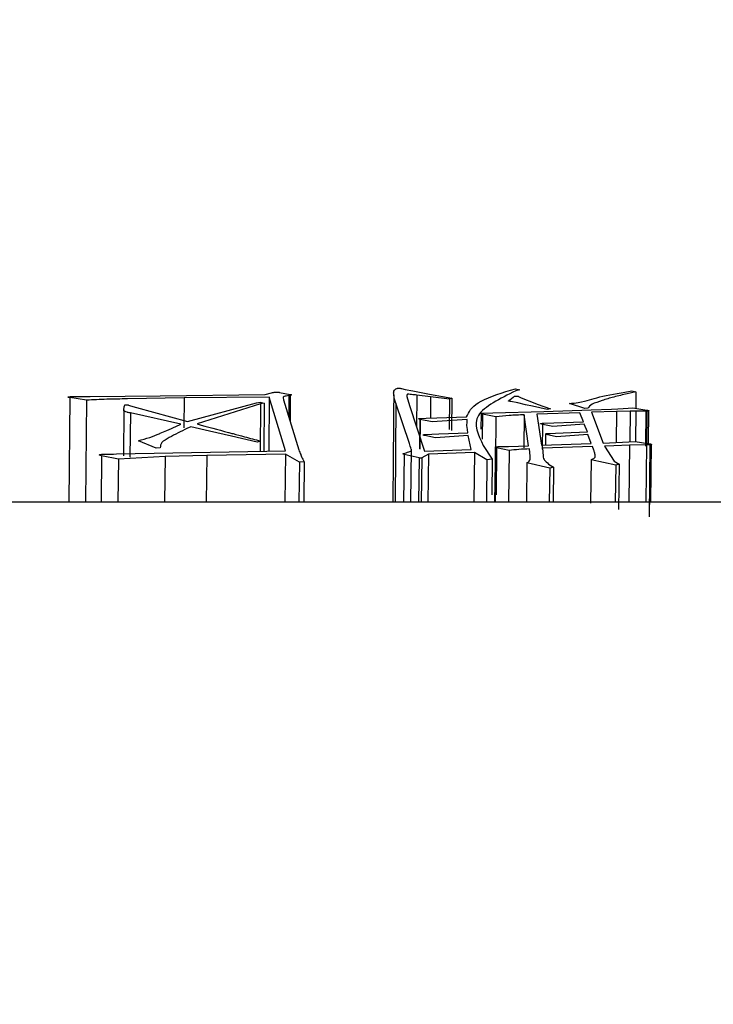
# Model space of a CAD drawing. Header units: millimetres. Extents: x -7 to 844, y 0 to 594.
# Tile 87 of 137: x 318.793 to 319.387, y 474.97 to 475.812. Entities that reach past the tile are written whole.
import ezdxf

# ---------------------------------------------------------------- set-up
doc = ezdxf.new("R2010")
doc.units = ezdxf.units.MM
doc.styles.add('SLDTEXTSTYLE2', font='HYSWLONGFANGSONG.TTF', dxfattribs={"bigfont": 'bigfont'})
doc.styles.add('SLDTEXTSTYLE3', font='HYSWLONGFANGSONG.TTF')
doc.dimstyles.new('SLDDIMSTYLE15', dxfattribs={"dimtxt": 9.875366, "dimasz": 4.884615, "dimexe": 0, "dimexo": 0.0625, "dimgap": 2.468842, "dimtad": 0, "dimtih": 1, "dimtoh": 1, "dimlfac": 5, "dimrnd": 1e-09, "dimzin": 12, "dimdsep": 46, "dimtxsty": 'SLDTEXTSTYLE3', "dimblk1": 'NONE', "dimblk2": 'NONE', "dimsah": 1, "dimcen": 0, "dimadec": 0, "dimazin": 3, "dimtfac": 1, "dimtdec": 3, "dimtmove": 0, "dimatfit": 3, "dimldrblk": 'NONE', "dimfxl": 1, "dimfrac": 2, "dimtolj": 1, "dimtzin": 12, "dimarcsym": 0})

# ---------------------------------------------------------------- blocks, each defined once
blk = doc.blocks.new('_D_55')
at = {"color": 7, "linetype": 'Continuous', "lineweight": 18}
blk.add_line((512.91028, 531.63182), (472.01145, 531.63182), dxfattribs=at)
at = {"color": 7, "linetype": 'Continuous', "lineweight": 18, "attachment_point": 1}
for s, insert, char_height, style in [('通', (502.67972, 543.56913), 9.26042, 'SLDTEXTSTYLE2'), ('%%c', (482.42084, 543.56913), 9.260417, 'SLDTEXTSTYLE3'), ('22', (494.03667, 543.56913), 9.260417, 'SLDTEXTSTYLE3'), ('8-', (472.01145, 543.56913), 9.260417, 'SLDTEXTSTYLE3')]:
    blk.add_mtext(s, dxfattribs=dict(at, insert=insert, char_height=char_height, style=style))
blk = doc.blocks.new('_None')

msp = doc.modelspace()

# ---------------------------------------------------------------- linework, layer by layer
at = {"color": 7, "linetype": 'Continuous', "lineweight": 25}
for p, q in [((318.853304, 475.489898), (318.913409, 475.490434)), ((318.913409, 475.490434), (319.003138, 475.491378)), ((319.003138, 475.491378), (319.008713, 475.492953)), ((319.015563, 475.493305), (319.024697, 475.491613)), ((319.024697, 475.491613), (319.024497, 475.468211)), ((319.119979, 475.496611), (319.123023, 475.495875)), ((319.123023, 475.495875), (319.129752, 475.494508)), ((319.124596, 475.489783), (319.126725, 475.481992)), ((319.129752, 475.494508), (319.143931, 475.491787)), ((319.133021, 475.490968), (319.132784, 475.46349)), ((319.144813, 475.489483), (319.133021, 475.490968)), ((319.143931, 475.491787), (319.163077, 475.488284)), ((319.213282, 475.495311), (319.217515, 475.496327)), ((319.217515, 475.496327), (319.221301, 475.495598)), ((319.221301, 475.495598), (319.217849, 475.494627)), ((319.220028, 475.489898), (319.221912, 475.489005)), ((319.311086, 475.493476), (319.317186, 475.494567)), ((319.320617, 475.493707), (319.313152, 475.492142)), ((319.317186, 475.494567), (319.320617, 475.493707)), ((319.320617, 475.493707), (319.320499, 475.479631)), ((318.835955, 475.488827), (318.835172, 475.399518)), ((318.850309, 475.486587), (318.835955, 475.488827)), ((318.850309, 475.486587), (318.849533, 475.399518)), ((318.933892, 475.488525), (318.885447, 475.487739)), ((318.887971, 475.481936), (318.893176, 475.480348)), ((318.933892, 475.488525), (318.933668, 475.463015)), ((319.006668, 475.489182), (318.933892, 475.488525)), ((318.936642, 475.468422), (318.995786, 475.484244)), ((318.99917, 475.483442), (318.945072, 475.46628)), ((318.995786, 475.484244), (318.998951, 475.484987)), ((318.99917, 475.483442), (318.998801, 475.442963)), ((318.998951, 475.484987), (319.002359, 475.484125)), ((319.002359, 475.484125), (318.99917, 475.483442)), ((319.002359, 475.484125), (319.001985, 475.443024)), ((319.006668, 475.489182), (319.006266, 475.443105)), ((319.020486, 475.443375), (319.006668, 475.489182)), ((319.018499, 475.48864), (319.018775, 475.486831)), ((319.018775, 475.486831), (319.031887, 475.444161)), ((319.126719, 475.449696), (319.115154, 475.48406)), ((319.126725, 475.481992), (319.139499, 475.442981)), ((319.161048, 475.487434), (319.144813, 475.489483)), ((319.161048, 475.487434), (319.160819, 475.461653)), ((319.163077, 475.488284), (319.161048, 475.487434)), ((319.163077, 475.488284), (319.162835, 475.460693)), ((319.212613, 475.487074), (319.215613, 475.489306)), ((319.21944, 475.484244), (319.213624, 475.485425)), ((319.226188, 475.482691), (319.21944, 475.484244)), ((319.221912, 475.489005), (319.225271, 475.48738)), ((319.225271, 475.48738), (319.231068, 475.485179)), ((319.232081, 475.481431), (319.226188, 475.482691)), ((319.231068, 475.485179), (319.236067, 475.483248)), ((319.244624, 475.478676), (319.232081, 475.481431)), ((319.236067, 475.483248), (319.247512, 475.479258)), ((319.276847, 475.479391), (319.263721, 475.483747)), ((318.882249, 475.478361), (318.881876, 475.438927)), ((318.882249, 475.478361), (318.882505, 475.481046)), ((318.930881, 475.466064), (318.887814, 475.475685)), ((318.893176, 475.480348), (318.936642, 475.468422)), ((319.18805, 475.47504), (319.187923, 475.461907)), ((319.18923, 475.474561), (319.189024, 475.453367)), ((319.200776, 475.472427), (319.18923, 475.474561)), ((319.190057, 475.47549), (319.198123, 475.475685)), ((319.198123, 475.475685), (319.241715, 475.476995)), ((319.224954, 475.474099), (319.22468, 475.446)), ((319.228645, 475.447628), (319.224954, 475.474099)), ((319.272684, 475.47588), (319.235621, 475.474561)), ((319.235621, 475.474561), (319.239734, 475.448093)), ((319.241715, 475.476995), (319.282228, 475.478418)), ((319.247512, 475.479258), (319.244624, 475.478676)), ((319.275597, 475.468218), (319.272684, 475.47588)), ((319.279428, 475.479705), (319.276847, 475.479391)), ((319.282228, 475.478418), (319.299756, 475.479067)), ((319.304019, 475.47686), (319.28255, 475.476337)), ((319.28255, 475.476337), (319.292494, 475.449999)), ((319.299756, 475.479067), (319.30513, 475.479258)), ((319.315555, 475.477121), (319.304019, 475.47686)), ((319.30513, 475.479258), (319.309702, 475.479448)), ((319.309702, 475.479448), (319.313827, 475.479771)), ((319.313827, 475.479771), (319.317607, 475.480093)), ((319.315555, 475.477121), (319.315308, 475.451191)), ((319.320514, 475.477188), (319.315555, 475.477121)), ((319.317607, 475.480093), (319.319611, 475.479771)), ((319.319611, 475.479771), (319.329856, 475.478159)), ((319.329001, 475.477323), (319.320514, 475.477188)), ((319.329001, 475.477323), (319.328717, 475.447434)), ((319.329856, 475.478159), (319.329561, 475.447053)), ((319.331302, 475.449515), (319.33157, 475.477682)), ((318.926826, 475.464248), (318.930881, 475.466064)), ((319.1355, 475.471009), (319.135242, 475.444972)), ((319.135748, 475.470266), (319.135494, 475.444855)), ((319.1355, 475.471009), (319.140895, 475.47115)), ((319.146125, 475.468147), (319.135748, 475.470266)), ((319.140895, 475.47115), (319.150083, 475.47142)), ((319.175977, 475.470195), (319.146125, 475.468147)), ((319.150083, 475.47142), (319.175656, 475.472358)), ((319.1758, 475.464945), (319.176021, 475.4678)), ((319.176457, 475.461622), (319.1758, 475.464945)), ((319.176021, 475.4678), (319.175977, 475.470195)), ((319.200776, 475.472427), (319.200059, 475.399518)), ((319.240558, 475.444757), (319.240775, 475.46593)), ((319.249448, 475.464248), (319.240775, 475.46593)), ((319.241664, 475.466898), (319.275597, 475.468218)), ((319.276275, 475.466136), (319.249448, 475.464248)), ((319.279172, 475.459536), (319.276275, 475.466136)), ((318.939654, 475.463893), (318.936267, 475.462477)), ((318.955544, 475.460188), (318.939654, 475.463893)), ((318.974305, 475.45582), (318.955544, 475.460188)), ((319.148924, 475.454342), (319.139818, 475.456408)), ((319.139892, 475.457287), (319.151782, 475.45773)), ((319.176931, 475.456408), (319.148924, 475.454342)), ((319.151782, 475.45773), (319.176578, 475.458668)), ((319.176578, 475.458668), (319.176457, 475.461622)), ((319.179658, 475.444541), (319.176931, 475.456408)), ((319.243156, 475.457769), (319.243053, 475.448206)), ((319.243654, 475.458086), (319.247124, 475.458162)), ((319.252617, 475.455383), (319.243877, 475.457363)), ((319.247124, 475.458162), (319.251697, 475.458377)), ((319.251697, 475.458377), (319.258213, 475.458603)), ((319.279491, 475.457211), (319.252617, 475.455383)), ((319.258213, 475.458603), (319.279172, 475.459536)), ((319.282206, 475.449538), (319.279491, 475.457211)), ((318.910017, 475.445713), (318.894684, 475.451876)), ((318.99628, 475.45075), (318.974305, 475.45582)), ((318.999103, 475.451654), (318.99628, 475.45075)), ((319.189895, 475.447935), (319.197474, 475.436238)), ((319.211367, 475.447174), (319.228645, 475.447628)), ((319.239734, 475.448093), (319.282206, 475.449538)), ((319.292494, 475.449999), (319.319903, 475.451431)), ((319.301703, 475.447708), (319.29366, 475.447401)), ((319.315106, 475.448093), (319.301703, 475.447708)), ((319.329655, 475.448478), (319.315106, 475.448093)), ((319.319903, 475.451431), (319.332502, 475.449313)), ((319.329655, 475.448478), (319.329106, 475.399518)), ((319.332728, 475.448546), (319.329655, 475.448478)), ((319.332502, 475.449313), (319.331803, 475.386827)), ((319.332728, 475.448546), (319.332035, 475.386772)), ((319.333456, 475.399518), (319.334009, 475.448876)), ((318.87591, 475.440627), (319.020486, 475.443375)), ((318.913421, 475.446022), (318.910017, 475.445713)), ((318.953234, 475.439193), (318.917546, 475.438401)), ((319.020549, 475.440545), (318.953234, 475.439193)), ((319.020549, 475.440545), (319.020071, 475.399518)), ((319.032521, 475.43356), (319.020549, 475.440545)), ((319.122128, 475.440228), (319.121653, 475.399518)), ((319.134948, 475.437203), (319.122128, 475.440228)), ((319.142966, 475.440463), (319.137297, 475.437203)), ((319.139499, 475.442981), (319.179658, 475.444541)), ((319.142966, 475.440463), (319.142489, 475.399518)), ((319.182343, 475.44197), (319.142966, 475.440463)), ((319.182343, 475.44197), (319.181851, 475.399518)), ((319.192971, 475.435748), (319.182343, 475.44197)), ((319.200175, 475.446523), (319.200026, 475.433315)), ((319.201279, 475.446022), (319.200821, 475.405758)), ((319.212, 475.443607), (319.201279, 475.446022)), ((319.212, 475.443607), (319.211493, 475.399518)), ((319.230013, 475.438874), (319.229407, 475.445013)), ((319.283303, 475.447174), (319.240476, 475.445552)), ((319.240476, 475.445552), (319.241158, 475.438957)), ((319.284567, 475.444), (319.283303, 475.447174)), ((319.29366, 475.447401), (319.301977, 475.434452)), ((318.863219, 475.439122), (318.862755, 475.399518)), ((318.877523, 475.436309), (318.86322, 475.439122)), ((318.877523, 475.436309), (318.877086, 475.399518)), ((318.917546, 475.438401), (318.877523, 475.436309)), ((319.032521, 475.43356), (319.032112, 475.399518)), ((319.036647, 475.43397), (319.032521, 475.43356)), ((319.035321, 475.436071), (319.036647, 475.43397)), ((319.036647, 475.43397), (319.036233, 475.399518)), ((319.134948, 475.437203), (319.134502, 475.399518)), ((319.137297, 475.437203), (319.136851, 475.399518)), ((319.192971, 475.435748), (319.192539, 475.399518)), ((319.197474, 475.436238), (319.192971, 475.435748)), ((319.197474, 475.436238), (319.197112, 475.405801)), ((319.200026, 475.433315), (319.199642, 475.399518)), ((319.227331, 475.433064), (319.226926, 475.399518)), ((319.246751, 475.42862), (319.227331, 475.433064)), ((319.241158, 475.438957), (319.241126, 475.437844)), ((319.243795, 475.433801), (319.244762, 475.432992)), ((319.244762, 475.432992), (319.245832, 475.432009)), ((319.245832, 475.432009), (319.249965, 475.429444)), ((319.28226, 475.435748), (319.281819, 475.398649)), ((319.303317, 475.431023), (319.28226, 475.435748)), ((319.301977, 475.434452), (319.306141, 475.432009)), ((319.303317, 475.431023), (319.302934, 475.399518)), ((319.306141, 475.432009), (319.303317, 475.431023)), ((319.306141, 475.432009), (319.305669, 475.393008)), ((319.246751, 475.42862), (319.246393, 475.399518)), ((319.249965, 475.429444), (319.246751, 475.42862)), ((319.249965, 475.429444), (319.249599, 475.399518)), ((335.610703, 475.399518), (312.903434, 475.399518))]:
    msp.add_line(p, q, dxfattribs=at)
at = {"color": 8, "linetype": 'Continuous', "lineweight": 25}
for p, q in [((319.023536, 475.490609), (319.023374, 475.471863)), ((319.115154, 475.48406), (319.114386, 475.399518)), ((319.144813, 475.489483), (319.144654, 475.47126)), ((318.887814, 475.475685), (318.88745, 475.437828)), ((319.304019, 475.47686), (319.303768, 475.450588)), ((319.320514, 475.477188), (319.320268, 475.451369)), ((319.315106, 475.448093), (319.31456, 475.399518)), ((318.953234, 475.439193), (318.952768, 475.399518)), ((319.128156, 475.444783), (319.127639, 475.399518)), ((318.917546, 475.438401), (318.917088, 475.399518))]:
    msp.add_line(p, q, dxfattribs=at)
at = {"color": 7, "linetype": 'Continuous', "lineweight": 18}
msp.add_arc((304.29717, 482.130287), 43.076923, 262.7000494, 5.9555652, dxfattribs=at)
at = {"color": 8, "linetype": 'Continuous', "lineweight": 25}
msp.add_arc((304.139196, 482.130287), 15.497267, 334.81327, 345.6299988, dxfattribs=at)
at = {"color": 7, "linetype": 'Continuous', "lineweight": 25}
for centre, radius, start, end in [((318.36193, 475.223309), 0.797592, 16.121712, 16.489406), ((318.472921, 475.210241), 0.844638, 15.883962, 16.066651)]:
    msp.add_arc(centre, radius, start, end, dxfattribs=at)
for points, knots in [([(318.835955, 475.488827), (318.835609, 475.488905), (318.835035, 475.489035), (318.834481, 475.489215), (318.834426, 475.489355), (318.834624, 475.489463), (318.835054, 475.489555), (318.836044, 475.489652), (318.838277, 475.489707), (318.840325, 475.489756), (318.84273, 475.489788), (318.846672, 475.489828), (318.85049, 475.489868), (318.853304, 475.489898)], [0, 0, 0, 0, 0.0763891, 0.1269181, 0.1589215, 0.1906651, 0.2207813, 0.2534686, 0.3402957, 0.5022165, 0.5178823, 0.6446876, 1, 1, 1, 1]), ([(319.008713, 475.492953), (319.009187, 475.493071), (319.009966, 475.493265), (319.011098, 475.493463), (319.011973, 475.493532), (319.012536, 475.493553), (319.013124, 475.493552), (319.013837, 475.493529), (319.014702, 475.493445), (319.015242, 475.493357), (319.015563, 475.493305)], [0, 0, 0, 0, 0.3056826, 0.5020252, 0.5657768, 0.6261442, 0.6866227, 0.7506893, 0.851894, 1, 1, 1, 1]), ([(319.023536, 475.490609), (319.021934, 475.490334), (319.018718, 475.48978), (319.018572, 475.489021), (319.018499, 475.48864)], [0, 0, 0, 0, 0.4982909, 1, 1, 1, 1]), ([(319.024697, 475.491613), (319.024901, 475.491569), (319.025268, 475.491489), (319.025617, 475.491355), (319.025667, 475.491217), (319.02528, 475.490943), (319.024306, 475.490756), (319.023536, 475.490609)], [0, 0, 0, 0, 0.1395655, 0.2502869, 0.370092, 0.5019822, 1, 1, 1, 1]), ([(319.113281, 475.491362), (319.113063, 475.465989), (319.112801, 475.435374), (319.112539, 475.40476), (319.112494, 475.399518)], [0, 0, 0, 0, 0.8287611, 1, 1, 1, 1]), ([(319.115154, 475.48406), (319.114293, 475.486396), (319.113431, 475.488733), (319.113291, 475.49098), (319.11329, 475.490998), (319.113288, 475.491063), (319.113267, 475.492177), (319.112849, 475.493827), (319.11437, 475.495624), (319.11511, 475.496469), (319.116145, 475.496769), (319.116561, 475.496834), (319.116932, 475.496863), (319.117218, 475.496875), (319.117523, 475.496876), (319.117908, 475.496867), (319.118377, 475.496837), (319.119152, 475.496758), (319.119633, 475.496672), (319.119978, 475.496611)], [0, 0, 0, 0, 0.5008169, 0.5009682, 0.5020308, 0.5048686, 0.5154159, 0.7511452, 0.8762609, 0.9386441, 0.9482562, 0.9559367, 0.9593111, 0.962556, 0.9658388, 0.9693217, 0.9752997, 0.9822497, 1, 1, 1, 1]), ([(319.133021, 475.490968), (319.131527, 475.49113), (319.129291, 475.491373), (319.126894, 475.491649), (319.125747, 475.491687), (319.125393, 475.491684), (319.125102, 475.491664), (319.124852, 475.491619), (319.124704, 475.491538), (319.124364, 475.490931), (319.124484, 475.490336), (319.124596, 475.489783)], [0, 0, 0, 0, 0.2480795, 0.3712253, 0.3896631, 0.4050313, 0.4188749, 0.43324, 0.4585044, 0.4961679, 1, 1, 1, 1]), ([(319.175656, 475.472358), (319.177584, 475.476537), (319.181522, 475.485075), (319.202547, 475.491851), (319.213282, 475.495311)], [0, 0, 0, 0, 0.4894389, 1, 1, 1, 1]), ([(319.217849, 475.494627), (319.204165, 475.487959), (319.176665, 475.474559), (319.185471, 475.456837), (319.189895, 475.447935)], [0, 0, 0, 0, 0.4976409, 1, 1, 1, 1]), ([(319.215613, 475.489306), (319.215838, 475.489445), (319.216184, 475.489658), (319.216593, 475.489901), (319.217011, 475.490018), (319.217397, 475.490076), (319.217874, 475.490109), (319.218308, 475.490117), (319.218657, 475.49011), (319.219004, 475.490088), (319.219522, 475.49002), (319.219828, 475.489946), (319.220027, 475.489898)], [0, 0, 0, 0, 0.3272783, 0.5029512, 0.5721547, 0.6329566, 0.6906381, 0.7513011, 0.7791213, 0.8081135, 0.8750942, 1, 1, 1, 1]), ([(319.263721, 475.483747), (319.265129, 475.483888), (319.276459, 475.485026), (319.285972, 475.489236), (319.302347, 475.492001), (319.311086, 475.493476)], [0, 0, 0, 0, 0.0620446, 0.4994811, 1, 1, 1, 1]), ([(319.313152, 475.492142), (319.309184, 475.49123), (319.301293, 475.489416), (319.291522, 475.486383), (319.282238, 475.48325), (319.280345, 475.480861), (319.279428, 475.479705)], [0, 0, 0, 0, 0.2502192, 0.4976591, 0.7567432, 1, 1, 1, 1]), ([(318.885447, 475.487739), (318.879426, 475.487658), (318.867325, 475.487497), (318.856, 475.486891), (318.850309, 475.486587)], [0, 0, 0, 0, 0.4975197, 1, 1, 1, 1]), ([(318.882505, 475.481046), (318.882583, 475.481529), (318.88267, 475.482072), (318.883283, 475.482627), (318.883477, 475.48273), (318.883698, 475.482769), (318.883826, 475.482781), (318.883957, 475.482787), (318.884148, 475.482785), (318.884511, 475.482765), (318.885092, 475.482701), (318.885517, 475.482628), (318.885722, 475.482575), (318.885736, 475.482571), (318.885786, 475.482557), (318.885975, 475.482504), (318.886713, 475.482295), (318.887413, 475.482095), (318.887971, 475.481936)], [0, 0, 0, 0, 0.5019285, 0.5646729, 0.601108, 0.6142764, 0.6201274, 0.6257945, 0.6371592, 0.6508686, 0.688188, 0.7501098, 0.7502566, 0.7514124, 0.7546235, 0.766772, 0.8139742, 1, 1, 1, 1]), ([(319.213624, 475.485425), (319.213083, 475.48555), (319.212377, 475.485714), (319.211656, 475.485905), (319.21146, 475.485977), (319.211465, 475.486006), (319.211467, 475.486007), (319.21147, 475.486012), (319.211487, 475.48603), (319.21155, 475.4861), (319.211873, 475.486455), (319.212275, 475.486791), (319.212613, 475.487074)], [0, 0, 0, 0, 0.2491263, 0.3248022, 0.3735361, 0.3736084, 0.374184, 0.3757897, 0.3818762, 0.4055504, 0.4989039, 1, 1, 1, 1]), ([(318.887814, 475.475685), (318.88719, 475.47582), (318.886381, 475.475995), (318.885478, 475.476191), (318.884309, 475.47645), (318.882097, 475.477146), (318.882188, 475.477874), (318.882249, 475.478361)], [0, 0, 0, 0, 0.1713108, 0.2219182, 0.2491628, 0.49773, 1, 1, 1, 1]), ([(319.18923, 475.474561), (319.188701, 475.474746), (319.188024, 475.474984), (319.188034, 475.475263), (319.188223, 475.475356), (319.188414, 475.475406), (319.188694, 475.475439), (319.18923, 475.475473), (319.189706, 475.475483), (319.190057, 475.47549)], [0, 0, 0, 0, 0.501768, 0.6427734, 0.7008157, 0.7540631, 0.795622, 0.8493675, 1, 1, 1, 1]), ([(319.224954, 475.474099), (319.220593, 475.473945), (319.211861, 475.473636), (319.204474, 475.472831), (319.200776, 475.472427)], [0, 0, 0, 0, 0.4993336, 1, 1, 1, 1]), ([(319.329856, 475.478159), (319.330311, 475.478089), (319.331003, 475.477983), (319.331538, 475.477796), (319.331596, 475.477667), (319.331482, 475.477571), (319.331304, 475.477503), (319.331036, 475.477446), (319.330631, 475.477391), (319.329931, 475.477349), (319.32935, 475.477333), (319.329001, 475.477323)], [0, 0, 0, 0, 0.2495092, 0.379193, 0.5016226, 0.5675865, 0.6295678, 0.690531, 0.7535847, 0.8519099, 1, 1, 1, 1]), ([(318.945072, 475.46628), (318.953897, 475.463891), (318.962857, 475.461466), (318.973238, 475.45869), (318.977774, 475.457471), (318.98669, 475.455049), (318.994532, 475.452904), (318.999103, 475.451654)], [0, 0, 0, 0, 0.5000839, 0.5077759, 0.5712309, 0.7500556, 1, 1, 1, 1]), ([(319.135748, 475.470266), (319.135476, 475.470333), (319.134996, 475.470451), (319.134619, 475.470655), (319.134627, 475.470822), (319.135018, 475.470943), (319.135326, 475.470985), (319.1355, 475.471009)], [0, 0, 0, 0, 0.2836112, 0.499877, 0.7514765, 0.8588821, 1, 1, 1, 1]), ([(319.240775, 475.46593), (319.24032, 475.466058), (319.239718, 475.466228), (319.23916, 475.466434), (319.238979, 475.466537), (319.239031, 475.466623), (319.239217, 475.466697), (319.239469, 475.46676), (319.239894, 475.466823), (319.240644, 475.466871), (319.241293, 475.466888), (319.241664, 475.466898)], [0, 0, 0, 0, 0.3297949, 0.4354604, 0.5033884, 0.5631106, 0.6269172, 0.6872031, 0.739537, 0.8511368, 1, 1, 1, 1]), ([(318.894684, 475.451876), (318.901317, 475.453852), (318.908325, 475.455939), (318.914912, 475.459045), (318.919683, 475.461164), (318.924214, 475.46312), (318.926826, 475.464248)], [0, 0, 0, 0, 0.4970656, 0.5252476, 0.7263505, 1, 1, 1, 1]), ([(318.936267, 475.462477), (318.931194, 475.459889), (318.923583, 475.456006), (318.913628, 475.450537), (318.91349, 475.447528), (318.913421, 475.446022)], [0, 0, 0, 0, 0.4995386, 0.7495718, 1, 1, 1, 1]), ([(319.139818, 475.456408), (319.139497, 475.456476), (319.13901, 475.45658), (319.138582, 475.456742), (319.138434, 475.456873), (319.138516, 475.457004), (319.138963, 475.457157), (319.139524, 475.457235), (319.139892, 475.457287)], [0, 0, 0, 0, 0.2496889, 0.3790889, 0.5013636, 0.622201, 0.7522749, 1, 1, 1, 1]), ([(319.243877, 475.457363), (319.243566, 475.457482), (319.243101, 475.457661), (319.243162, 475.457922), (319.24349, 475.458031), (319.243654, 475.458086)], [0, 0, 0, 0, 0.50058951, 0.74926752, 1, 1, 1, 1]), ([(319.332502, 475.449313), (319.332873, 475.449245), (319.333384, 475.449151), (319.333842, 475.449011), (319.334018, 475.448916), (319.334003, 475.448816), (319.333764, 475.448717), (319.333327, 475.448624), (319.33294, 475.448574), (319.332728, 475.448546)], [0, 0, 0, 0, 0.2981982, 0.4096352, 0.5007251, 0.6032027, 0.7130154, 0.8426676, 1, 1, 1, 1]), ([(318.863219, 475.439122), (318.862851, 475.439195), (318.86222, 475.439319), (318.861473, 475.439544), (318.861196, 475.439793), (318.861398, 475.440008), (318.861787, 475.440154), (318.86235, 475.440278), (318.863705, 475.440407), (318.868367, 475.440492), (318.872558, 475.440567), (318.87591, 475.440627)], [0, 0, 0, 0, 0.0736509, 0.1260491, 0.1904956, 0.2533428, 0.2839709, 0.3141085, 0.3786585, 0.502906, 1, 1, 1, 1]), ([(319.031887, 475.444161), (319.0325, 475.442831), (319.033114, 475.4415), (319.033599, 475.440151), (319.033599, 475.44015), (319.033601, 475.440147), (319.033605, 475.440134), (319.033624, 475.440082), (319.033874, 475.439393), (319.034299, 475.438052), (319.034977, 475.436737), (319.035321, 475.436071)], [0, 0, 0, 0, 0.499967, 0.4999941, 0.5000592, 0.5003034, 0.5012476, 0.5049599, 0.5196794, 0.756311, 1, 1, 1, 1]), ([(319.122128, 475.440228), (319.121826, 475.440324), (319.121382, 475.440466), (319.121228, 475.440679), (319.121256, 475.440866), (319.122706, 475.441481), (319.125657, 475.442083), (319.127822, 475.442931), (319.128732, 475.443747), (319.12839, 475.444362), (319.128156, 475.444783)], [0, 0, 0, 0, 0.0642281, 0.0944557, 0.125121, 0.1739613, 0.4986709, 0.6330635, 0.748559, 1, 1, 1, 1]), ([(319.201279, 475.446022), (319.200881, 475.446128), (319.200383, 475.44626), (319.200159, 475.446446), (319.200163, 475.446539), (319.200278, 475.44663), (319.200495, 475.446715), (319.200779, 475.446791), (319.201754, 475.446943), (319.204284, 475.446951), (319.206776, 475.447068), (319.20928, 475.447131), (319.210533, 475.447157), (319.211367, 475.447174)], [0, 0, 0, 0, 0.1264248, 0.1579027, 0.1885577, 0.2199856, 0.2536727, 0.286321, 0.3166127, 0.5026195, 0.7513477, 0.8346372, 1, 1, 1, 1]), ([(319.229407, 475.445013), (319.226343, 475.444851), (319.220206, 475.444526), (319.214738, 475.443913), (319.212, 475.443607)], [0, 0, 0, 0, 0.4992334, 1, 1, 1, 1]), ([(319.28226, 475.435748), (319.283312, 475.43618), (319.285417, 475.437045), (319.286011, 475.439008), (319.28559, 475.440449), (319.285309, 475.44141)], [0, 0, 0, 0, 0.2491622, 0.4987273, 1, 1, 1, 1]), ([(319.137297, 475.437203), (319.137254, 475.437174), (319.137177, 475.437121), (319.136976, 475.437069), (319.136782, 475.437045), (319.136623, 475.437037), (319.136448, 475.437036), (319.136148, 475.437047), (319.135641, 475.437107), (319.13522, 475.437165), (319.134948, 475.437203)], [0, 0, 0, 0, 0.1527166, 0.2732368, 0.3273262, 0.3812216, 0.438172, 0.5009536, 0.678888, 1, 1, 1, 1]), ([(319.227331, 475.433064), (319.228624, 475.43401), (319.230154, 475.435129), (319.23013, 475.436602), (319.230115, 475.437421), (319.230116, 475.438223), (319.230039, 475.438711), (319.230013, 475.438874)], [0, 0, 0, 0, 0.4977246, 0.5886031, 0.7488702, 0.9162877, 1, 1, 1, 1]), ([(319.241126, 475.437844), (319.241378, 475.437172), (319.241881, 475.435826), (319.243157, 475.434476), (319.243795, 475.433801)], [0, 0, 0, 0, 0.5001075, 1, 1, 1, 1])]:
    msp.add_open_spline(points, degree=3, knots=knots, dxfattribs=at)

# ---------------------------------------------------------------- dimensions: what is measured, and where the dimension line sits
at = {"color": 7, "linetype": 'Continuous', "lineweight": 18}
dim = msp.add_diameter_dim_2p(p1=(3.286, 2.923341), p2=(0, 0), text='8-<>通', dimstyle='SLDDIMSTYLE15', dxfattribs=at)
dim.commit()
dim.dimension.update_dxf_attribs({"geometry": '_D_55', "text_midpoint": (491.667114, 539.014431), "dimtype": 163})

doc.saveas('drawing.dxf')
